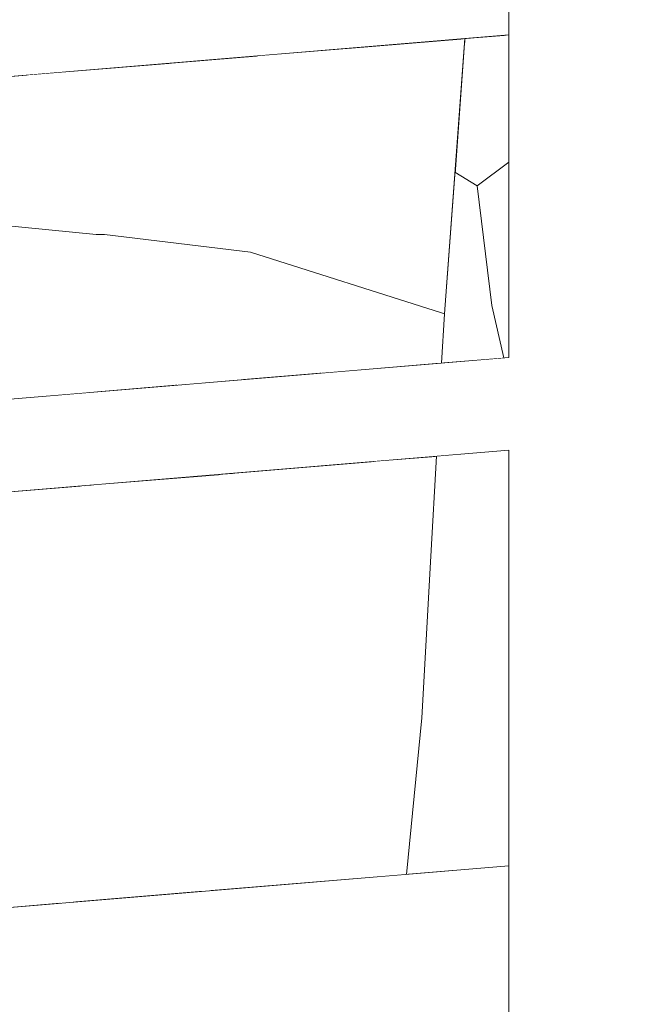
# Model space of a CAD drawing. Header units: millimetres. Extents: x 0 to 650, y -1 to 707.
# Tile 11 of 256: x 95.86 to 97.22, y 626.43 to 628.56. Entities that reach past the tile are written whole.
import ezdxf
from ezdxf.xclip import XClip

# ---------------------------------------------------------------- set-up
doc = ezdxf.new("R2010")
doc.units = ezdxf.units.MM
doc.header["$MEASUREMENT"] = 0
doc.header["$XCLIPFRAME"] = 0
doc.linetypes.add('Wipeout_Contour', pattern=[1000, 0, -1000])
doc.layers.add('Interior - Mobiliário .ARQ', color=7, linetype='Continuous')
doc.layers.add('Parede.ARQ', color=7, linetype='Continuous')

# ---------------------------------------------------------------- blocks, each defined once
blk = doc.blocks.new('Desenho_3_3', base_point=(252.3092, 622.8349))
at = {"color": 254, "linetype": 'Wipeout_Contour', "lineweight": 0, "ltscale": 2535.352293}
blk.add_wipeout([(97.0868, 622.6849), (97.1215, 622.6849), (97.1215, 630.048), (97.0868, 630.0102)], dxfattribs=at).dxf.layer = 'Parede.ARQ'
at = {"color": 254, "linetype": 'Wipeout_Contour', "lineweight": 0, "ltscale": 2535.299862}
blk.add_wipeout([(97.1899, 629.985), (97.1899, 622.6849), (97.2215, 622.6849), (97.2215, 629.956)], dxfattribs=at).dxf.layer = 'Parede.ARQ'
at = {"color": 254, "linetype": 'Wipeout_Contour', "lineweight": 0, "ltscale": 2543.593399}
blk.add_wipeout([(96.9215, 628.7662), (94.5429, 628.568), (94.5429, 628.5332), (96.9215, 628.7313)], dxfattribs=at).dxf.layer = 'Parede.ARQ'
at = {"color": 254, "linetype": 'Wipeout_Contour', "lineweight": 0, "ltscale": 3812.070541}
blk.add_wipeout([(96.7822, 627.927), (96.7762, 627.8203), (96.9105, 627.8315), (96.8849, 627.9451), (96.8528, 628.204), (96.8051, 628.2337)], dxfattribs=at).dxf.layer = 'Parede.ARQ'
at = {"color": 254, "linetype": 'Wipeout_Contour', "lineweight": 0, "ltscale": 3807.88043}
blk.add_wipeout([(96.7004, 626.7136), (96.9215, 626.732), (96.9215, 627.6317), (96.7648, 627.6186), (96.7527, 627.4024), (96.733, 627.0526)], dxfattribs=at).dxf.layer = 'Parede.ARQ'
at = {"color": 254, "linetype": 'Wipeout_Contour', "lineweight": 0, "ltscale": 2535.380072}
blk.add_wipeout([(97.1215, 622.6849), (97.1562, 622.6849), (97.1562, 630.016), (97.1215, 630.048)], dxfattribs=at).dxf.layer = 'Parede.ARQ'
at = {"color": 254, "linetype": 'Wipeout_Contour', "lineweight": 0, "ltscale": 2535.258003}
blk.add_wipeout([(97.0868, 630.0102), (97.0531, 629.9736), (97.0531, 622.6849), (97.0868, 622.6849)], dxfattribs=at).dxf.layer = 'Parede.ARQ'
at = {"color": 254, "linetype": 'Wipeout_Contour', "lineweight": 0, "ltscale": 2543.455591}
blk.add_wipeout([(96.9215, 628.7313), (94.5429, 628.5332), (94.5429, 628.4983), (96.9215, 628.6965)], dxfattribs=at).dxf.layer = 'Parede.ARQ'
at = {"color": 254, "linetype": 'Wipeout_Contour', "lineweight": 0, "ltscale": 1905.666522}
blk.add_wipeout([(96.9215, 627.8324), (94.5429, 627.6342), (96.923, 627.831)], dxfattribs=at).dxf.layer = 'Parede.ARQ'
at = {"color": 254, "linetype": 'Wipeout_Contour', "lineweight": 0, "ltscale": 1902.393236}
blk.add_wipeout([(96.9215, 626.732), (94.5429, 626.5339), (96.9215, 626.729)], dxfattribs=at).dxf.layer = 'Parede.ARQ'
at = {"color": 254, "linetype": 'Wipeout_Contour', "lineweight": 0, "ltscale": 2535.338957}
blk.add_wipeout([(97.1562, 622.6849), (97.1899, 622.6849), (97.1899, 629.985), (97.1562, 630.016)], dxfattribs=at).dxf.layer = 'Parede.ARQ'
at = {"color": 254, "linetype": 'Wipeout_Contour', "lineweight": 0, "ltscale": 2535.168198}
blk.add_wipeout([(97.0215, 622.6849), (97.0531, 622.6849), (97.0531, 629.9736), (97.0215, 629.9393)], dxfattribs=at).dxf.layer = 'Parede.ARQ'
at = {"color": 254, "linetype": 'Wipeout_Contour', "lineweight": 0, "ltscale": 2543.319877}
blk.add_wipeout([(96.9215, 628.6965), (94.5429, 628.4983), (94.5429, 628.4645), (96.9215, 628.6627)], dxfattribs=at).dxf.layer = 'Parede.ARQ'
at = {"color": 254, "linetype": 'Wipeout_Contour', "lineweight": 0, "ltscale": 1905.644741}
blk.add_wipeout([(96.923, 627.831), (94.5429, 627.6327), (96.9245, 627.8266)], dxfattribs=at).dxf.layer = 'Parede.ARQ'
at = {"color": 254, "linetype": 'Wipeout_Contour', "lineweight": 0, "ltscale": 1902.348289}
blk.add_wipeout([(96.9215, 626.729), (94.5429, 626.5308), (96.9215, 626.7199)], dxfattribs=at).dxf.layer = 'Parede.ARQ'
at = {"color": 254, "linetype": 'Wipeout_Contour', "lineweight": 0, "ltscale": 2535.085605}
blk.add_wipeout([(96.9929, 622.6849), (97.0215, 622.6849), (97.0215, 629.9393), (96.9929, 629.9083)], dxfattribs=at).dxf.layer = 'Parede.ARQ'
at = {"color": 254, "linetype": 'Wipeout_Contour', "lineweight": 0, "ltscale": 2543.190382}
blk.add_wipeout([(96.9215, 628.6627), (94.5429, 628.4645), (94.5429, 628.4328), (96.9215, 628.631)], dxfattribs=at).dxf.layer = 'Parede.ARQ'
at = {"color": 254, "linetype": 'Wipeout_Contour', "lineweight": 0, "ltscale": 1905.616805}
blk.add_wipeout([(96.9245, 627.8266), (94.5429, 627.6282), (96.9286, 627.8195)], dxfattribs=at).dxf.layer = 'Parede.ARQ'
at = {"color": 254, "linetype": 'Wipeout_Contour', "lineweight": 0, "ltscale": 2535.541696}
blk.add_wipeout([(96.9215, 626.7199), (94.5429, 626.5218), (94.5429, 626.507), (96.9215, 626.7051)], dxfattribs=at).dxf.layer = 'Parede.ARQ'
at = {"color": 254, "linetype": 'Wipeout_Contour', "lineweight": 0, "ltscale": 2535.012738}
blk.add_wipeout([(96.9929, 629.9083), (96.9683, 629.8815), (96.9683, 622.6849), (96.9929, 622.6849)], dxfattribs=at).dxf.layer = 'Parede.ARQ'
at = {"color": 254, "linetype": 'Wipeout_Contour', "lineweight": 0, "ltscale": 2543.071045}
blk.add_wipeout([(96.9215, 628.631), (94.5429, 628.4328), (94.5429, 628.4042), (96.9215, 628.6023)], dxfattribs=at).dxf.layer = 'Parede.ARQ'
at = {"color": 254, "linetype": 'Wipeout_Contour', "lineweight": 0, "ltscale": 2539.902792}
blk.add_wipeout([(96.9286, 627.8195), (94.5429, 627.6208), (94.5429, 627.6108), (96.9325, 627.8098)], dxfattribs=at).dxf.layer = 'Parede.ARQ'
at = {"color": 254, "linetype": 'Wipeout_Contour', "lineweight": 0, "ltscale": 2535.472779}
blk.add_wipeout([(96.9215, 626.7051), (94.5429, 626.507), (94.5429, 626.4869), (96.9215, 626.6851)], dxfattribs=at).dxf.layer = 'Parede.ARQ'
at = {"color": 254, "linetype": 'Wipeout_Contour', "lineweight": 0, "ltscale": 2542.965491}
blk.add_wipeout([(96.9215, 628.6023), (94.5429, 628.4042), (94.5429, 628.3795), (96.9215, 628.5776)], dxfattribs=at).dxf.layer = 'Parede.ARQ'
at = {"color": 254, "linetype": 'Wipeout_Contour', "lineweight": 0, "ltscale": 2539.861027}
blk.add_wipeout([(96.9325, 627.8098), (94.5429, 627.6108), (94.5429, 627.5984), (96.9374, 627.7978)], dxfattribs=at).dxf.layer = 'Parede.ARQ'
at = {"color": 254, "linetype": 'Wipeout_Contour', "lineweight": 0, "ltscale": 2535.384189}
blk.add_wipeout([(96.9215, 626.6851), (94.5429, 626.4869), (94.5429, 626.4622), (96.9215, 626.6603)], dxfattribs=at).dxf.layer = 'Parede.ARQ'
at = {"color": 254, "linetype": 'Wipeout_Contour', "lineweight": 0, "ltscale": 2542.876924}
blk.add_wipeout([(96.9215, 628.5776), (94.5429, 628.3795), (94.5429, 628.3594), (96.9215, 628.5575)], dxfattribs=at).dxf.layer = 'Parede.ARQ'
at = {"color": 254, "linetype": 'Wipeout_Contour', "lineweight": 0, "ltscale": 2539.81035}
blk.add_wipeout([(96.9374, 627.7978), (94.5429, 627.5984), (94.5429, 627.5841), (96.9421, 627.7839)], dxfattribs=at).dxf.layer = 'Parede.ARQ'
at = {"color": 254, "linetype": 'Wipeout_Contour', "lineweight": 0, "ltscale": 2535.278611}
blk.add_wipeout([(96.9215, 626.6603), (94.5429, 626.4622), (94.5429, 626.4335), (96.9215, 626.6317)], dxfattribs=at).dxf.layer = 'Parede.ARQ'
at = {"color": 254, "linetype": 'Wipeout_Contour', "lineweight": 0, "ltscale": 1902.494673}
blk.add_wipeout([(95.9534, 626.711), (95.9508, 626.6512), (95.9579, 626.7108)], dxfattribs=at).dxf.layer = 'Interior - Mobiliário .ARQ'
at = {"color": 254, "linetype": 'Wipeout_Contour', "lineweight": 0, "ltscale": 2542.808041}
blk.add_wipeout([(96.9215, 628.5575), (94.5429, 628.3594), (94.5429, 628.3446), (96.9215, 628.5427)], dxfattribs=at).dxf.layer = 'Parede.ARQ'
at = {"color": 254, "linetype": 'Wipeout_Contour', "lineweight": 0, "ltscale": 2539.752011}
blk.add_wipeout([(96.9421, 627.7839), (94.5429, 627.5841), (94.5429, 627.5682), (96.9455, 627.7683)], dxfattribs=at).dxf.layer = 'Parede.ARQ'
at = {"color": 254, "linetype": 'Wipeout_Contour', "lineweight": 0, "ltscale": 2535.159267}
blk.add_wipeout([(96.9215, 626.6317), (94.5429, 626.4335), (94.5429, 626.4018), (96.9215, 626.6)], dxfattribs=at).dxf.layer = 'Parede.ARQ'
at = {"color": 254, "linetype": 'Wipeout_Contour', "lineweight": 0, "ltscale": 1902.494615}
blk.add_wipeout([(95.9624, 626.7107), (95.9598, 626.6519), (95.9669, 626.7103)], dxfattribs=at).dxf.layer = 'Interior - Mobiliário .ARQ'
at = {"color": 254, "linetype": 'Wipeout_Contour', "lineweight": 0, "ltscale": 1907.727089}
blk.add_wipeout([(96.9215, 628.5427), (94.5429, 628.3446), (96.9215, 628.5337)], dxfattribs=at).dxf.layer = 'Parede.ARQ'
at = {"color": 254, "linetype": 'Wipeout_Contour', "lineweight": 0, "ltscale": 2539.687966}
blk.add_wipeout([(96.9455, 627.7683), (94.5429, 627.5682), (94.5429, 627.5513), (96.9476, 627.7516)], dxfattribs=at).dxf.layer = 'Parede.ARQ'
at = {"color": 254, "linetype": 'Wipeout_Contour', "lineweight": 0, "ltscale": 2535.029767}
blk.add_wipeout([(96.9215, 626.6), (94.5429, 626.4018), (94.5429, 626.368), (96.9215, 626.5662)], dxfattribs=at).dxf.layer = 'Parede.ARQ'
at = {"color": 254, "linetype": 'Wipeout_Contour', "lineweight": 0, "ltscale": 2535.714783}
blk.add_wipeout([(95.5168, 626.7586), (95.5495, 626.6177), (95.9508, 626.6512), (95.9534, 626.711)], dxfattribs=at).dxf.layer = 'Interior - Mobiliário .ARQ'
at = {"color": 254, "linetype": 'Wipeout_Contour', "lineweight": 0, "ltscale": 1901.999494}
blk.add_wipeout([(95.9715, 626.7098), (95.9782, 626.6534), (96.2637, 626.6772)], dxfattribs=at).dxf.layer = 'Interior - Mobiliário .ARQ'
at = {"color": 254, "linetype": 'Wipeout_Contour', "lineweight": 0, "ltscale": 1907.736147}
blk.add_wipeout([(96.9215, 628.5337), (94.5429, 628.3355), (96.9215, 628.5306)], dxfattribs=at).dxf.layer = 'Parede.ARQ'
at = {"color": 254, "linetype": 'Wipeout_Contour', "lineweight": 0, "ltscale": 2539.620151}
blk.add_wipeout([(96.9476, 627.7516), (94.5429, 627.5513), (94.5429, 627.5339), (96.9483, 627.7343)], dxfattribs=at).dxf.layer = 'Parede.ARQ'
at = {"color": 254, "linetype": 'Wipeout_Contour', "lineweight": 0, "ltscale": 2534.894057}
blk.add_wipeout([(96.9215, 626.5662), (94.5429, 626.368), (94.5429, 626.3332), (96.9215, 626.5313)], dxfattribs=at).dxf.layer = 'Parede.ARQ'
at = {"color": 254, "linetype": 'Wipeout_Contour', "lineweight": 0, "ltscale": 1902.496606}
blk.add_wipeout([(95.9669, 626.7103), (95.9644, 626.6523), (95.9715, 626.7098)], dxfattribs=at).dxf.layer = 'Interior - Mobiliário .ARQ'
at = {"color": 254, "linetype": 'Wipeout_Contour', "lineweight": 0, "ltscale": 2539.550713}
blk.add_wipeout([(96.9483, 627.7343), (94.5429, 627.5339), (94.5429, 627.5165), (96.9476, 627.7168)], dxfattribs=at).dxf.layer = 'Parede.ARQ'
at = {"color": 254, "linetype": 'Wipeout_Contour', "lineweight": 0, "ltscale": 2534.756259}
blk.add_wipeout([(96.9215, 626.5313), (94.5429, 626.3332), (94.5429, 626.2983), (96.9215, 626.4965)], dxfattribs=at).dxf.layer = 'Parede.ARQ'
at = {"color": 254, "linetype": 'Wipeout_Contour', "lineweight": 0, "ltscale": 2540.660107}
blk.add_wipeout([(95.5168, 628.1488), (95.8475, 627.7429), (96.0088, 627.7563), (96.0281, 628.0989)], dxfattribs=at).dxf.layer = 'Interior - Mobiliário .ARQ'
at = {"color": 254, "linetype": 'Wipeout_Contour', "lineweight": 0, "ltscale": 2539.481755}
blk.add_wipeout([(94.5429, 627.4996), (96.9455, 627.6997), (96.9476, 627.7168), (94.5429, 627.5165)], dxfattribs=at).dxf.layer = 'Parede.ARQ'
at = {"color": 254, "linetype": 'Wipeout_Contour', "lineweight": 0, "ltscale": 2534.620556}
blk.add_wipeout([(96.9215, 626.4965), (94.5429, 626.2983), (94.5429, 626.2645), (96.9215, 626.4627)], dxfattribs=at).dxf.layer = 'Parede.ARQ'
at = {"color": 254, "linetype": 'Wipeout_Contour', "lineweight": 0, "ltscale": 1906.300874}
blk.add_wipeout([(96.0325, 628.0989), (96.0133, 627.7567), (96.037, 628.0989)], dxfattribs=at).dxf.layer = 'Interior - Mobiliário .ARQ'
at = {"color": 254, "linetype": 'Wipeout_Contour', "lineweight": 0, "ltscale": 2539.415284}
blk.add_wipeout([(96.9455, 627.6997), (94.5429, 627.4996), (94.5429, 627.4837), (96.9421, 627.6836)], dxfattribs=at).dxf.layer = 'Parede.ARQ'
at = {"color": 254, "linetype": 'Wipeout_Contour', "lineweight": 0, "ltscale": 2534.491074}
blk.add_wipeout([(96.9215, 626.4627), (94.5429, 626.2645), (94.5429, 626.2328), (96.9215, 626.431)], dxfattribs=at).dxf.layer = 'Parede.ARQ'
at = {"color": 254, "linetype": 'Wipeout_Contour', "lineweight": 0, "ltscale": 1906.305743}
blk.add_wipeout([(96.0416, 628.0988), (96.0223, 627.7575), (96.0462, 628.0987)], dxfattribs=at).dxf.layer = 'Interior - Mobiliário .ARQ'
at = {"color": 254, "linetype": 'Wipeout_Contour', "lineweight": 0, "ltscale": 2539.353311}
blk.add_wipeout([(96.9421, 627.6836), (94.5429, 627.4837), (94.5429, 627.4694), (96.9374, 627.6688)], dxfattribs=at).dxf.layer = 'Parede.ARQ'
at = {"color": 254, "linetype": 'Wipeout_Contour', "lineweight": 0, "ltscale": 1905.168948}
blk.add_wipeout([(96.0462, 628.0987), (96.0269, 627.7578), (96.2036, 627.7726)], dxfattribs=at).dxf.layer = 'Interior - Mobiliário .ARQ'
at = {"color": 254, "linetype": 'Wipeout_Contour', "lineweight": 0, "ltscale": 2534.951807}
blk.add_wipeout([(96.9683, 629.8815), (96.9483, 629.8598), (96.9483, 622.6849), (96.9683, 622.6849)], dxfattribs=at).dxf.layer = 'Parede.ARQ'
at = {"color": 254, "linetype": 'Wipeout_Contour', "lineweight": 0, "ltscale": 2539.298173}
blk.add_wipeout([(94.5429, 627.457), (96.9325, 627.6561), (96.9374, 627.6688), (94.5429, 627.4694)], dxfattribs=at).dxf.layer = 'Parede.ARQ'
at = {"color": 254, "linetype": 'Wipeout_Contour', "lineweight": 0, "ltscale": 2540.898737}
blk.add_wipeout([(96.0462, 628.0987), (96.2036, 627.7726), (96.3428, 627.7842), (96.3627, 628.0605)], dxfattribs=at).dxf.layer = 'Interior - Mobiliário .ARQ'
at = {"color": 254, "linetype": 'Wipeout_Contour', "lineweight": 0, "ltscale": 2539.252177}
blk.add_wipeout([(96.9325, 627.6561), (94.5429, 627.457), (94.5429, 627.447), (96.9286, 627.6457)], dxfattribs=at).dxf.layer = 'Parede.ARQ'
at = {"color": 254, "linetype": 'Wipeout_Contour', "lineweight": 0, "ltscale": 1907.350372}
blk.add_wipeout([(96.0642, 628.4592), (96.037, 628.0989), (96.0672, 628.4595)], dxfattribs=at).dxf.layer = 'Interior - Mobiliário .ARQ'
at = {"color": 254, "linetype": 'Wipeout_Contour', "lineweight": 0, "ltscale": 1905.33453}
blk.add_wipeout([(96.3627, 628.0605), (96.3428, 627.7842), (96.5163, 627.7986)], dxfattribs=at).dxf.layer = 'Interior - Mobiliário .ARQ'
at = {"color": 254, "linetype": 'Wipeout_Contour', "lineweight": 0, "ltscale": 1905.077588}
blk.add_wipeout([(96.9286, 627.6457), (94.5429, 627.447), (96.9245, 627.6382)], dxfattribs=at).dxf.layer = 'Parede.ARQ'
at = {"color": 254, "linetype": 'Wipeout_Contour', "lineweight": 0, "ltscale": 1907.344493}
blk.add_wipeout([(96.0553, 628.4585), (96.0281, 628.0989), (96.0582, 628.4587)], dxfattribs=at).dxf.layer = 'Interior - Mobiliário .ARQ'
at = {"color": 254, "linetype": 'Wipeout_Contour', "lineweight": 0, "ltscale": 2540.689654}
blk.add_wipeout([(96.7762, 627.9288), (96.3627, 628.0605), (96.5163, 627.7986), (96.7702, 627.8198)], dxfattribs=at).dxf.layer = 'Interior - Mobiliário .ARQ'
at = {"color": 254, "linetype": 'Wipeout_Contour', "lineweight": 0, "ltscale": 1905.070832}
blk.add_wipeout([(96.9245, 627.638), (94.5429, 627.4396), (96.923, 627.6333)], dxfattribs=at).dxf.layer = 'Parede.ARQ'
at = {"color": 254, "linetype": 'Wipeout_Contour', "lineweight": 0, "ltscale": 1907.645056}
blk.add_wipeout([(96.8234, 628.5225), (96.7822, 627.927), (96.8267, 628.5227)], dxfattribs=at).dxf.layer = 'Interior - Mobiliário .ARQ'
at = {"color": 254, "linetype": 'Wipeout_Contour', "lineweight": 0, "ltscale": 1907.347296}
blk.add_wipeout([(96.0614, 628.459), (96.0325, 628.0989), (96.0642, 628.4592)], dxfattribs=at).dxf.layer = 'Interior - Mobiliário .ARQ'
at = {"color": 254, "linetype": 'Wipeout_Contour', "lineweight": 0, "ltscale": 6341.588136}
blk.add_wipeout([(96.9374, 627.6688), (96.9336, 625.8058), (96.9421, 625.7839), (96.9455, 625.7683), (96.9476, 625.7516), (96.9483, 625.7343), (96.9483, 627.7343), (96.9476, 627.7168), (96.9455, 627.6997), (96.9421, 627.6836)], dxfattribs=at).dxf.layer = 'Parede.ARQ'
at = {"color": 254, "linetype": 'Wipeout_Contour', "lineweight": 0, "ltscale": 1903.696164}
blk.add_wipeout([(94.5429, 627.4335), (96.9215, 627.6317), (94.5429, 627.4351)], dxfattribs=at).dxf.layer = 'Parede.ARQ'
at = {"color": 254, "linetype": 'Wipeout_Contour', "lineweight": 0, "ltscale": 1907.640428}
blk.add_wipeout([(96.8213, 628.5223), (96.7762, 627.9288), (96.8234, 628.5225)], dxfattribs=at).dxf.layer = 'Interior - Mobiliário .ARQ'
at = {"color": 254, "linetype": 'Wipeout_Contour', "lineweight": 0, "ltscale": 1907.349}
blk.add_wipeout([(96.0582, 628.4587), (96.0325, 628.0989), (96.0614, 628.459)], dxfattribs=at).dxf.layer = 'Interior - Mobiliário .ARQ'
at = {"color": 254, "linetype": 'Wipeout_Contour', "lineweight": 0, "ltscale": 1904.595282}
blk.add_wipeout([(96.0251, 627.557), (96.2983, 627.1648), (96.324, 627.5231)], dxfattribs=at).dxf.layer = 'Interior - Mobiliário .ARQ'
at = {"color": 254, "linetype": 'Wipeout_Contour', "lineweight": 0, "ltscale": 4449.049136}
blk.add_wipeout([(96.9336, 629.8437), (96.9336, 627.8058), (96.9421, 627.7839), (96.9455, 627.7683), (96.9476, 627.7516), (96.9483, 627.7343), (96.9483, 629.8598)], dxfattribs=at).dxf.layer = 'Parede.ARQ'
at = {"color": 254, "linetype": 'Wipeout_Contour', "lineweight": 0, "ltscale": 3172.334554}
blk.add_wipeout([(96.9245, 627.6382), (96.9245, 625.8263), (96.9325, 625.8098), (96.9336, 627.6603), (96.9286, 627.6457)], dxfattribs=at).dxf.layer = 'Parede.ARQ'
at = {"color": 254, "linetype": 'Wipeout_Contour', "lineweight": 0, "ltscale": 2542.217383}
blk.add_wipeout([(95.5303, 628.4148), (95.5168, 628.1488), (96.0281, 628.0989), (95.8777, 628.4437)], dxfattribs=at).dxf.layer = 'Interior - Mobiliário .ARQ'
at = {"color": 254, "linetype": 'Wipeout_Contour', "lineweight": 0, "ltscale": 2538.947977}
blk.add_wipeout([(96.0156, 627.5562), (95.9954, 627.1976), (96.2983, 627.1648), (96.0169, 627.5563)], dxfattribs=at).dxf.layer = 'Interior - Mobiliário .ARQ'
at = {"color": 254, "linetype": 'Wipeout_Contour', "lineweight": 0, "ltscale": 1904.339976}
blk.add_wipeout([(96.728, 627.055), (96.7473, 627.4046), (96.324, 627.5231)], dxfattribs=at).dxf.layer = 'Interior - Mobiliário .ARQ'
at = {"color": 254, "linetype": 'Wipeout_Contour', "lineweight": 0, "ltscale": 2545.042213}
blk.add_wipeout([(96.9245, 629.8339), (96.9245, 627.8263), (96.9325, 627.8098), (96.9336, 629.8437)], dxfattribs=at).dxf.layer = 'Parede.ARQ'
at = {"color": 254, "linetype": 'Wipeout_Contour', "lineweight": 0, "ltscale": 1904.009324}
blk.add_wipeout([(96.9215, 627.6317), (96.9215, 625.8324), (96.9245, 627.6382)], dxfattribs=at).dxf.layer = 'Parede.ARQ'
at = {"layer": 'Parede.ARQ', "color": 7, "linetype": 'Continuous', "lineweight": 0}
blk.add_line((96.9215, 625.8324), (96.9215, 627.6317), dxfattribs=at)
at = {"color": 254, "linetype": 'Wipeout_Contour', "lineweight": 0, "ltscale": 1907.271063}
blk.add_wipeout([(95.8777, 628.4437), (96.0281, 628.0989), (96.0553, 628.4585)], dxfattribs=at).dxf.layer = 'Interior - Mobiliário .ARQ'
at = {"color": 254, "linetype": 'Wipeout_Contour', "lineweight": 0, "ltscale": 1906.574281}
blk.add_wipeout([(96.9215, 628.255), (96.8528, 628.204), (96.9215, 628.1905)], dxfattribs=at).dxf.layer = 'Interior - Mobiliário .ARQ'
at = {"color": 254, "linetype": 'Wipeout_Contour', "lineweight": 0, "ltscale": 1904.456062}
blk.add_wipeout([(95.6099, 627.5224), (95.9773, 627.1986), (95.9974, 627.5547)], dxfattribs=at).dxf.layer = 'Interior - Mobiliário .ARQ'
at = {"color": 254, "linetype": 'Wipeout_Contour', "lineweight": 0, "ltscale": 1903.664323}
blk.add_wipeout([(96.324, 627.5231), (96.2983, 627.1648), (96.728, 627.055)], dxfattribs=at).dxf.layer = 'Interior - Mobiliário .ARQ'
at = {"layer": 'Interior - Mobiliário .ARQ', "color": 7, "linetype": 'Continuous', "lineweight": 0}
blk.add_line((95.5168, 628.1488), (96.0281, 628.0989), dxfattribs=at)
at = {"color": 254, "linetype": 'Wipeout_Contour', "lineweight": 0, "ltscale": 1907.464599}
blk.add_wipeout([(96.0735, 628.46), (96.0462, 628.0987), (96.189, 628.4696)], dxfattribs=at).dxf.layer = 'Interior - Mobiliário .ARQ'
at = {"color": 254, "linetype": 'Wipeout_Contour', "lineweight": 0, "ltscale": 2542.00302}
blk.add_wipeout([(96.8528, 628.204), (96.8849, 627.9451), (96.9215, 627.97), (96.9215, 628.1905)], dxfattribs=at).dxf.layer = 'Interior - Mobiliário .ARQ'
at = {"color": 254, "linetype": 'Wipeout_Contour', "lineweight": 0, "ltscale": 2538.693862}
blk.add_wipeout([(95.6099, 627.5224), (95.5202, 627.5149), (95.5214, 627.2376), (95.9773, 627.1986)], dxfattribs=at).dxf.layer = 'Interior - Mobiliário .ARQ'
at = {"color": 254, "linetype": 'Wipeout_Contour', "lineweight": 0, "ltscale": 1903.502316}
blk.add_wipeout([(96.728, 627.055), (96.6951, 626.7132), (96.733, 627.0526)], dxfattribs=at).dxf.layer = 'Interior - Mobiliário .ARQ'
at = {"color": 254, "linetype": 'Wipeout_Contour', "lineweight": 0, "ltscale": 2542.424746}
blk.add_wipeout([(96.0462, 628.0987), (96.3627, 628.0605), (96.3787, 628.4854), (96.189, 628.4696)], dxfattribs=at).dxf.layer = 'Interior - Mobiliário .ARQ'
at = {"color": 254, "linetype": 'Wipeout_Contour', "lineweight": 0, "ltscale": 2541.112016}
blk.add_wipeout([(96.8849, 627.9451), (96.9105, 627.8315), (96.9215, 627.8324), (96.9215, 627.9366)], dxfattribs=at).dxf.layer = 'Interior - Mobiliário .ARQ'
at = {"color": 254, "linetype": 'Wipeout_Contour', "lineweight": 0, "ltscale": 1904.664932}
blk.add_wipeout([(96.0019, 627.5551), (95.9863, 627.1984), (96.0064, 627.5554)], dxfattribs=at).dxf.layer = 'Interior - Mobiliário .ARQ'
at = {"color": 254, "linetype": 'Wipeout_Contour', "lineweight": 0, "ltscale": 1903.353351}
blk.add_wipeout([(96.2983, 627.1648), (96.2639, 626.6812), (96.728, 627.055)], dxfattribs=at).dxf.layer = 'Interior - Mobiliário .ARQ'
at = {"layer": 'Parede.ARQ', "color": 7, "linetype": 'Continuous', "lineweight": 0}
blk.add_line((94.5429, 627.6342), (96.9215, 627.8324), dxfattribs=at)
at = {"color": 254, "linetype": 'Wipeout_Contour', "lineweight": 0, "ltscale": 2542.730085}
blk.add_wipeout([(96.3787, 628.4854), (96.3627, 628.0605), (96.7762, 627.9288), (96.5767, 628.5019)], dxfattribs=at).dxf.layer = 'Interior - Mobiliário .ARQ'
at = {"color": 254, "linetype": 'Wipeout_Contour', "lineweight": 0, "ltscale": 1907.35308}
blk.add_wipeout([(96.0705, 628.4597), (96.0416, 628.0988), (96.0735, 628.46)], dxfattribs=at).dxf.layer = 'Interior - Mobiliário .ARQ'
at = {"color": 254, "linetype": 'Wipeout_Contour', "lineweight": 0, "ltscale": 1905.834516}
blk.add_wipeout([(96.9215, 627.97), (96.8849, 627.9451), (96.9215, 627.9366)], dxfattribs=at).dxf.layer = 'Interior - Mobiliário .ARQ'
at = {"color": 254, "linetype": 'Wipeout_Contour', "lineweight": 0, "ltscale": 1904.670238}
blk.add_wipeout([(96.011, 627.5558), (95.9954, 627.1976), (96.0156, 627.5562)], dxfattribs=at).dxf.layer = 'Interior - Mobiliário .ARQ'
at = {"color": 254, "linetype": 'Wipeout_Contour', "lineweight": 0, "ltscale": 2535.780707}
blk.add_wipeout([(96.728, 627.055), (96.2639, 626.6812), (96.2768, 626.6783), (96.6951, 626.7132)], dxfattribs=at).dxf.layer = 'Interior - Mobiliário .ARQ'
at = {"layer": 'Interior - Mobiliário .ARQ', "color": 7, "linetype": 'Continuous', "lineweight": 0}
for p, q in [((96.8849, 627.9451), (96.9105, 627.8315)), ((96.7004, 626.7136), (96.733, 627.0526))]:
    blk.add_line(p, q, dxfattribs=at)
at = {"color": 254, "linetype": 'Wipeout_Contour', "lineweight": 0, "ltscale": 1907.569992}
blk.add_wipeout([(96.8213, 628.5223), (96.5767, 628.5019), (96.7762, 627.9288)], dxfattribs=at).dxf.layer = 'Interior - Mobiliário .ARQ'
at = {"color": 254, "linetype": 'Wipeout_Contour', "lineweight": 0, "ltscale": 1907.355188}
blk.add_wipeout([(96.0672, 628.4595), (96.0416, 628.0988), (96.0705, 628.4597)], dxfattribs=at).dxf.layer = 'Interior - Mobiliário .ARQ'
at = {"color": 254, "linetype": 'Wipeout_Contour', "lineweight": 0, "ltscale": 1904.695961}
blk.add_wipeout([(96.0251, 627.557), (96.324, 627.5231), (96.2967, 627.5796)], dxfattribs=at).dxf.layer = 'Interior - Mobiliário .ARQ'
at = {"color": 254, "linetype": 'Wipeout_Contour', "lineweight": 0, "ltscale": 1903.524662}
blk.add_wipeout([(95.9715, 626.7098), (96.2983, 627.1648), (95.9954, 627.1976)], dxfattribs=at).dxf.layer = 'Interior - Mobiliário .ARQ'
at = {"layer": 'Interior - Mobiliário .ARQ', "color": 7, "linetype": 'Continuous', "lineweight": 0}
for p, q in [((96.037, 628.0989), (96.0281, 628.0989)), ((96.0281, 628.0989), (96.0416, 628.0988)), ((96.0325, 628.0989), (96.037, 628.0989)), ((96.0416, 628.0988), (96.0462, 628.0987)), ((96.0462, 628.0987), (96.3627, 628.0605)), ((96.7762, 627.9288), (96.3627, 628.0605)), ((96.7822, 627.927), (96.7762, 627.9288)), ((96.7822, 627.927), (96.7762, 627.8203))]:
    blk.add_line(p, q, dxfattribs=at)
at = {"color": 254, "linetype": 'Wipeout_Contour', "lineweight": 0, "ltscale": 3179.682936}
blk.add_wipeout([(96.8257, 628.5091), (96.8051, 628.2337), (96.8528, 628.204), (96.9161, 628.5302), (96.8423, 628.524)], dxfattribs=at).dxf.layer = 'Interior - Mobiliário .ARQ'
at = {"color": 254, "linetype": 'Wipeout_Contour', "lineweight": 0, "ltscale": 1905.124837}
blk.add_wipeout([(96.2967, 627.5796), (96.324, 627.5231), (96.3283, 627.5823)], dxfattribs=at).dxf.layer = 'Interior - Mobiliário .ARQ'
at = {"color": 254, "linetype": 'Wipeout_Contour', "lineweight": 0, "ltscale": 1902.067045}
blk.add_wipeout([(95.9715, 626.7098), (96.2639, 626.6812), (96.2983, 627.1648)], dxfattribs=at).dxf.layer = 'Interior - Mobiliário .ARQ'
at = {"color": 254, "linetype": 'Wipeout_Contour', "lineweight": 0, "ltscale": 1906.857309}
blk.add_wipeout([(96.8528, 628.204), (96.9215, 628.255), (96.9215, 628.5306)], dxfattribs=at).dxf.layer = 'Interior - Mobiliário .ARQ'
at = {"color": 254, "linetype": 'Wipeout_Contour', "lineweight": 0, "ltscale": 2540.124818}
blk.add_wipeout([(96.3283, 627.5823), (96.324, 627.5231), (96.7473, 627.4046), (96.6284, 627.6073)], dxfattribs=at).dxf.layer = 'Interior - Mobiliário .ARQ'
at = {"color": 254, "linetype": 'Wipeout_Contour', "lineweight": 0, "ltscale": 1903.452548}
blk.add_wipeout([(95.9773, 627.1986), (95.5214, 627.2376), (95.5168, 626.7586)], dxfattribs=at).dxf.layer = 'Interior - Mobiliário .ARQ'
at = {"layer": 'Interior - Mobiliário .ARQ', "color": 7, "linetype": 'Continuous', "lineweight": 0}
for p, q in [((96.8528, 628.204), (96.9215, 628.255)), ((96.8051, 628.2337), (96.8528, 628.204)), ((96.8528, 628.204), (96.8849, 627.9451))]:
    blk.add_line(p, q, dxfattribs=at)
at = {"layer": 'Parede.ARQ', "color": 7, "linetype": 'Continuous', "lineweight": 0}
blk.add_line((96.9215, 627.8324), (96.9215, 629.8306), dxfattribs=at)
at = {"color": 254, "linetype": 'Wipeout_Contour', "lineweight": 0, "ltscale": 1908.277712}
blk.add_wipeout([(96.8267, 628.5227), (96.8257, 628.5091), (96.8423, 628.524)], dxfattribs=at).dxf.layer = 'Interior - Mobiliário .ARQ'
at = {"color": 254, "linetype": 'Wipeout_Contour', "lineweight": 0, "ltscale": 1905.23724}
blk.add_wipeout([(96.7591, 627.6181), (96.6284, 627.6073), (96.7473, 627.4046)], dxfattribs=at).dxf.layer = 'Interior - Mobiliário .ARQ'
at = {"color": 254, "linetype": 'Wipeout_Contour', "lineweight": 0, "ltscale": 1902.043986}
blk.add_wipeout([(95.5168, 626.7586), (95.9534, 626.711), (95.9773, 627.1986)], dxfattribs=at).dxf.layer = 'Interior - Mobiliário .ARQ'
at = {"layer": 'Interior - Mobiliário .ARQ', "color": 7, "linetype": 'Continuous', "lineweight": 0}
blk.add_line((96.7822, 627.927), (96.8267, 628.5227), dxfattribs=at)
at = {"layer": 'Parede.ARQ', "color": 7, "linetype": 'Continuous', "lineweight": 0}
for p, q in [((94.5429, 628.3325), (96.9215, 628.5306)), ((94.5429, 626.5339), (96.9215, 626.732))]:
    blk.add_line(p, q, dxfattribs=at)
at = {"color": 254, "linetype": 'Wipeout_Contour', "lineweight": 0, "ltscale": 1905.337139}
blk.add_wipeout([(96.7591, 627.6181), (96.7473, 627.4046), (96.7623, 627.6184)], dxfattribs=at).dxf.layer = 'Interior - Mobiliário .ARQ'
at = {"color": 254, "linetype": 'Wipeout_Contour', "lineweight": 0, "ltscale": 1905.336021}
blk.add_wipeout([(96.7623, 627.6184), (96.7527, 627.4024), (96.7648, 627.6186)], dxfattribs=at).dxf.layer = 'Interior - Mobiliário .ARQ'
at = {"layer": 'Interior - Mobiliário .ARQ', "color": 7, "linetype": 'Continuous', "lineweight": 0}
for p in [(96.7648, 627.6186), (96.733, 627.0526)]:
    blk.add_line(p, (96.7527, 627.4024), dxfattribs=at)
at = {"layer": 'Parede.ARQ', "color": 7, "linetype": 'Continuous', "lineweight": 0}
blk.add_line((94.5429, 627.4335), (96.9215, 627.6317), dxfattribs=at)

msp = doc.modelspace()

# ---------------------------------------------------------------- block references
at = {"color": 7, "linetype": 'Continuous', "lineweight": 0}
ref = msp.add_blockref('Desenho_3_3', (252.3092, 622.8349), dxfattribs=at)
XClip(ref).set_block_clipping_path([(94.5429147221, 610.0813537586), (504.066260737, 688.4753035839)])

doc.saveas('drawing.dxf')
